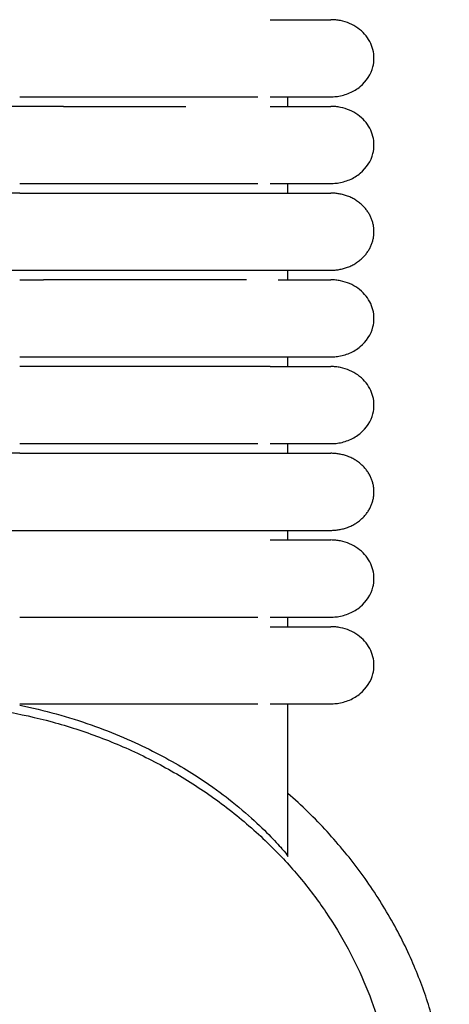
# Model space of a CAD drawing. Header units: millimetres. Extents: x -31695 to -19845, y -5614 to 7253.
# Tile 256 of 256: x -27559 to -27537, y 4580 to 4632. Entities that reach past the tile are written whole.
import ezdxf

# ---------------------------------------------------------------- set-up
doc = ezdxf.new("R2010")
doc.units = ezdxf.units.MM
doc.layers.add('2d', color=7, linetype='Continuous', true_color=0x000000)

msp = doc.modelspace()

# ---------------------------------------------------------------- linework, layer by layer
at = {"layer": '2d', "linetype": 'Continuous', "lineweight": -3}
for points, knots in [([(-27546.155, 4632.272), (-27545.378, 4632.272), (-27544.742, 4632.272), (-27544.25, 4632.272), (-27543.83, 4632.272), (-27543.514, 4632.272), (-27543.301, 4632.272), (-27543.087, 4632.272), (-27542.975, 4632.272), (-27542.96, 4632.272)], [0, 0, 0, 0, 8.649968, 8.649968, 8.649968, 15.950267, 15.950267, 15.950267, 23.144583, 23.144583, 23.144583, 23.144583]), ([(-27542.959, 4628.212), (-27542.771, 4628.218), (-27542.696, 4628.224), (-27542.621, 4628.234), (-27542.398, 4628.265), (-27542.18, 4628.325), (-27541.976, 4628.413), (-27541.772, 4628.5), (-27541.583, 4628.616), (-27541.417, 4628.753), (-27541.086, 4629.029), (-27540.85, 4629.395), (-27540.749, 4629.79), (-27540.674, 4630.086), (-27540.674, 4630.398), (-27540.75, 4630.693), (-27540.825, 4630.989), (-27540.976, 4631.27), (-27541.187, 4631.507), (-27541.399, 4631.745), (-27541.671, 4631.939), (-27541.976, 4632.071), (-27542.129, 4632.137), (-27542.29, 4632.187), (-27542.455, 4632.221), (-27542.538, 4632.238), (-27542.622, 4632.25), (-27542.748, 4632.263), (-27542.79, 4632.266), (-27542.864, 4632.269), (-27542.928, 4632.271), (-27542.96, 4632.272)], [23.445609, 23.445609, 23.445609, 23.445609, 23.445749, 23.445749, 23.445749, 24.046116, 24.046116, 24.046116, 24.64693, 24.64693, 24.64693, 25.861234, 25.861234, 25.861234, 26.766786, 26.766786, 26.766786, 27.671692, 27.671692, 27.671692, 28.576946, 28.576946, 28.576946, 29.026686, 29.026686, 29.026686, 29.266126, 29.266126, 29.385838, 29.385838, 29.475562, 29.475562, 29.475562, 29.475562]), ([(-27559.349, 4628.212), (-27559.121, 4628.212), (-27558.891, 4628.212), (-27558.664, 4628.212), (-27558.436, 4628.212), (-27558.208, 4628.212), (-27557.98, 4628.212), (-27557.752, 4628.212), (-27557.525, 4628.212), (-27557.298, 4628.212), (-27557.071, 4628.212), (-27556.845, 4628.212), (-27556.62, 4628.212), (-27556.395, 4628.212), (-27556.171, 4628.212), (-27555.948, 4628.212), (-27555.726, 4628.212), (-27555.504, 4628.212), (-27555.284, 4628.212), (-27555.064, 4628.212), (-27554.846, 4628.212), (-27554.63, 4628.212), (-27554.576, 4628.212), (-27554.522, 4628.212), (-27554.468, 4628.212), (-27554.414, 4628.212), (-27554.36, 4628.212), (-27554.307, 4628.212), (-27554.2, 4628.212), (-27554.093, 4628.212), (-27553.987, 4628.212), (-27553.774, 4628.212), (-27553.565, 4628.212), (-27553.359, 4628.212), (-27553.153, 4628.212), (-27552.951, 4628.212), (-27552.752, 4628.212), (-27552.553, 4628.212), (-27552.358, 4628.212), (-27552.167, 4628.212), (-27551.976, 4628.212), (-27551.788, 4628.212), (-27551.605, 4628.212), (-27551.421, 4628.212), (-27551.242, 4628.212), (-27551.066, 4628.212), (-27550.891, 4628.212), (-27550.719, 4628.212), (-27550.552, 4628.212), (-27550.385, 4628.212), (-27550.222, 4628.212), (-27550.063, 4628.212), (-27549.905, 4628.212), (-27549.751, 4628.212), (-27549.548, 4628.212), (-27549.53, 4628.212), (-27549.513, 4628.212), (-27549.391, 4628.212), (-27549.322, 4628.212), (-27549.253, 4628.212), (-27549.134, 4628.212), (-27549.117, 4628.212), (-27549.1, 4628.212), (-27548.982, 4628.212), (-27548.949, 4628.212), (-27548.916, 4628.212), (-27548.784, 4628.212), (-27548.719, 4628.212), (-27548.654, 4628.212), (-27548.59, 4628.212), (-27548.526, 4628.212), (-27548.463, 4628.212), (-27548.401, 4628.212), (-27548.37, 4628.212), (-27548.339, 4628.212), (-27548.216, 4628.212), (-27548.156, 4628.212), (-27548.096, 4628.212), (-27548.037, 4628.212), (-27547.978, 4628.212), (-27547.919, 4628.212), (-27547.862, 4628.212), (-27547.805, 4628.212), (-27547.748, 4628.212), (-27547.693, 4628.212), (-27547.665, 4628.212), (-27547.638, 4628.212), (-27547.529, 4628.212), (-27547.476, 4628.212), (-27547.423, 4628.212), (-27546.808, 4628.212)], [0, 0, 0, 0, 0.658366, 0.658366, 0.658366, 1.318038, 1.318038, 1.318038, 1.978912, 1.978912, 1.978912, 2.640875, 2.640875, 2.640875, 3.303813, 3.303813, 3.303813, 3.967626, 3.967626, 3.967626, 4.632246, 4.632246, 4.632246, 4.798507, 4.798507, 4.798507, 4.964815, 4.964815, 4.964815, 5.297586, 5.297586, 5.297586, 5.962019, 5.962019, 5.962019, 6.620303, 6.620303, 6.620303, 7.272781, 7.272781, 7.272781, 7.919518, 7.919518, 7.919518, 8.560439, 8.560439, 8.560439, 9.195412, 9.195412, 9.195412, 9.824209, 9.824209, 9.824209, 10.519526, 10.519526, 10.519526, 10.739223, 10.739223, 10.739223, 11.107917, 11.107917, 11.107917, 11.33061, 11.33061, 11.33061, 11.629215, 11.629215, 11.629215, 11.929698, 11.929698, 11.929698, 12.232016, 12.232016, 12.232016, 12.536122, 12.536122, 12.536122, 12.841991, 12.841991, 12.841991, 13.14959, 13.14959, 13.14959, 13.458898, 13.458898, 13.458898, 13.769898, 13.769898, 13.769898, 14.082578, 14.082578, 14.082578, 14.082578]), ([(-27546.154, 4628.212), (-27545.38, 4628.212), (-27544.743, 4628.212), (-27544.249, 4628.212), (-27543.83, 4628.212), (-27543.514, 4628.212), (-27543.3, 4628.212), (-27543.086, 4628.212), (-27542.975, 4628.212), (-27542.96, 4628.212)], [0, 0, 0, 0, 8.587812, 8.587812, 8.587812, 15.835651, 15.835651, 15.835651, 22.978269, 22.978269, 22.978269, 22.978269]), ([(-27557.894, 4627.704), (-27558.324, 4627.704), (-27558.757, 4627.704), (-27559.909, 4627.704), (-27560.626, 4627.704), (-27561.335, 4627.704)], [-2.32221383, -2.32221383, -2.32221383, -2.32221383, -2.31409427, -2.31409427, -2.30066392, -2.30066392, -2.30066392, -2.30066392]), ([(-27557.04, 4627.704), (-27556.9, 4627.704), (-27556.534, 4627.704), (-27555.947, 4627.704), (-27555.283, 4627.704), (-27554.792, 4627.704), (-27554.468, 4627.704), (-27554.253, 4627.704), (-27554.093, 4627.704), (-27553.774, 4627.704), (-27553.356, 4627.704), (-27552.749, 4627.704), (-27552.164, 4627.704), (-27551.601, 4627.704), (-27551.078, 4627.704), (-27550.75, 4627.704), (-27550.596, 4627.704)], [1.6861385, 1.6861385, 1.6861385, 1.6861385, 1.7178401, 1.7690017, 1.8201632, 1.8713248, 1.8841152, 1.8969056, 1.9224864, 1.9224864, 1.9738461, 2.0252058, 2.0765655, 2.1279253, 2.179285, 2.2261565, 2.2261565, 2.2261565, 2.2261565]), ([(-27546.155, 4627.704), (-27545.378, 4627.704), (-27544.742, 4627.704), (-27544.25, 4627.704), (-27543.83, 4627.704), (-27543.514, 4627.704), (-27543.301, 4627.704), (-27543.087, 4627.704), (-27542.975, 4627.704), (-27542.96, 4627.704)], [0, 0, 0, 0, 8.649968, 8.649968, 8.649968, 15.950267, 15.950267, 15.950267, 23.144583, 23.144583, 23.144583, 23.144583]), ([(-27542.959, 4623.644), (-27542.771, 4623.65), (-27542.696, 4623.657), (-27542.621, 4623.667), (-27542.398, 4623.697), (-27542.18, 4623.758), (-27541.976, 4623.845), (-27541.772, 4623.933), (-27541.583, 4624.048), (-27541.417, 4624.186), (-27541.086, 4624.461), (-27540.85, 4624.828), (-27540.749, 4625.222), (-27540.674, 4625.518), (-27540.674, 4625.83), (-27540.75, 4626.126), (-27540.825, 4626.422), (-27540.976, 4626.703), (-27541.187, 4626.94), (-27541.399, 4627.177), (-27541.671, 4627.371), (-27541.976, 4627.503), (-27542.129, 4627.569), (-27542.29, 4627.619), (-27542.455, 4627.653), (-27542.538, 4627.67), (-27542.622, 4627.683), (-27542.748, 4627.696), (-27542.79, 4627.699), (-27542.864, 4627.702), (-27542.928, 4627.703), (-27542.96, 4627.704)], [23.445594, 23.445594, 23.445594, 23.445594, 23.445744, 23.445744, 23.445744, 24.046111, 24.046111, 24.046111, 24.646926, 24.646926, 24.646926, 25.861231, 25.861231, 25.861231, 26.766783, 26.766783, 26.766783, 27.67169, 27.67169, 27.67169, 28.576946, 28.576946, 28.576946, 29.026685, 29.026685, 29.026685, 29.266125, 29.266125, 29.385838, 29.385838, 29.475561, 29.475561, 29.475561, 29.475561]), ([(-27559.348, 4623.644), (-27559.12, 4623.644), (-27558.892, 4623.644), (-27558.664, 4623.644), (-27558.436, 4623.644), (-27558.208, 4623.644), (-27557.98, 4623.644), (-27557.752, 4623.644), (-27557.525, 4623.644), (-27557.298, 4623.644), (-27557.071, 4623.644), (-27556.845, 4623.644), (-27556.62, 4623.644), (-27556.395, 4623.644), (-27556.171, 4623.644), (-27555.948, 4623.644), (-27555.726, 4623.644), (-27555.504, 4623.644), (-27555.284, 4623.644), (-27555.064, 4623.644), (-27554.846, 4623.644), (-27554.63, 4623.644), (-27554.576, 4623.644), (-27554.522, 4623.644), (-27554.468, 4623.644), (-27554.414, 4623.644), (-27554.36, 4623.644), (-27554.307, 4623.644), (-27554.2, 4623.644), (-27554.093, 4623.644), (-27553.987, 4623.644), (-27553.774, 4623.644), (-27553.565, 4623.644), (-27553.359, 4623.644), (-27553.153, 4623.644), (-27552.951, 4623.644), (-27552.752, 4623.644), (-27552.553, 4623.644), (-27552.358, 4623.644), (-27552.167, 4623.644), (-27551.976, 4623.644), (-27551.788, 4623.644), (-27551.605, 4623.644), (-27551.421, 4623.644), (-27551.242, 4623.644), (-27551.066, 4623.644), (-27550.891, 4623.644), (-27550.719, 4623.644), (-27550.552, 4623.644), (-27550.385, 4623.644), (-27550.222, 4623.644), (-27550.063, 4623.644), (-27549.905, 4623.644), (-27549.751, 4623.644), (-27549.548, 4623.644), (-27549.53, 4623.644), (-27549.513, 4623.644), (-27549.391, 4623.644), (-27549.322, 4623.644), (-27549.253, 4623.644), (-27549.134, 4623.644), (-27549.117, 4623.644), (-27549.1, 4623.644), (-27548.982, 4623.644), (-27548.949, 4623.644), (-27548.916, 4623.644), (-27548.784, 4623.644), (-27548.719, 4623.644), (-27548.654, 4623.644), (-27548.59, 4623.644), (-27548.526, 4623.644), (-27548.463, 4623.644), (-27548.401, 4623.644), (-27548.37, 4623.644), (-27548.339, 4623.644), (-27548.216, 4623.644), (-27548.156, 4623.644), (-27548.096, 4623.644), (-27548.037, 4623.644), (-27547.978, 4623.644), (-27547.919, 4623.644), (-27547.862, 4623.644), (-27547.805, 4623.644), (-27547.748, 4623.644), (-27547.693, 4623.644), (-27547.665, 4623.644), (-27547.638, 4623.644), (-27547.529, 4623.644), (-27547.476, 4623.644), (-27547.423, 4623.644), (-27546.808, 4623.644)], [1.75829, 1.75829, 1.75829, 1.75829, 2.417582, 2.417582, 2.417582, 3.07725, 3.07725, 3.07725, 3.738121, 3.738121, 3.738121, 4.400081, 4.400081, 4.400081, 5.063015, 5.063015, 5.063015, 5.726825, 5.726825, 5.726825, 6.391441, 6.391441, 6.391441, 6.557701, 6.557701, 6.557701, 6.724009, 6.724009, 6.724009, 7.056777, 7.056777, 7.056777, 7.721207, 7.721207, 7.721207, 8.379487, 8.379487, 8.379487, 9.031962, 9.031962, 9.031962, 9.678695, 9.678695, 9.678695, 10.319613, 10.319613, 10.319613, 10.954582, 10.954582, 10.954582, 11.583376, 11.583376, 11.583376, 12.278689, 12.278689, 12.278689, 12.498385, 12.498385, 12.498385, 12.867077, 12.867077, 12.867077, 13.089769, 13.089769, 13.089769, 13.388372, 13.388372, 13.388372, 13.688854, 13.688854, 13.688854, 13.99117, 13.99117, 13.99117, 14.295275, 14.295275, 14.295275, 14.601141, 14.601141, 14.601141, 14.908739, 14.908739, 14.908739, 15.218046, 15.218046, 15.218046, 15.529043, 15.529043, 15.529043, 15.841722, 15.841722, 15.841722, 15.841722]), ([(-27546.154, 4623.644), (-27545.38, 4623.644), (-27544.743, 4623.644), (-27544.249, 4623.644), (-27543.83, 4623.644), (-27543.514, 4623.644), (-27543.3, 4623.644), (-27543.086, 4623.644), (-27542.975, 4623.644), (-27542.96, 4623.644)], [0, 0, 0, 0, 8.587813, 8.587813, 8.587813, 15.835653, 15.835653, 15.835653, 22.978272, 22.978272, 22.978272, 22.978272]), ([(-27558.975, 4618.57), (-27558.871, 4618.57), (-27558.58, 4618.57), (-27558.288, 4618.57), (-27558.1, 4618.57)], [1.54112297, 1.54112297, 1.54112297, 1.54112297, 1.56435541, 1.60649747, 1.60649747, 1.60649747, 1.60649747]), ([(-27547.414, 4618.57), (-27547.452, 4618.57), (-27547.49, 4618.57), (-27547.57, 4618.57), (-27547.573, 4618.57), (-27547.576, 4618.57), (-27547.693, 4618.57), (-27547.748, 4618.57), (-27547.805, 4618.57), (-27547.862, 4618.57), (-27547.919, 4618.57), (-27547.977, 4618.57), (-27548.036, 4618.57), (-27548.096, 4618.57), (-27548.155, 4618.57), (-27548.216, 4618.57), (-27548.247, 4618.57), (-27548.277, 4618.57), (-27548.401, 4618.57), (-27548.463, 4618.57), (-27548.526, 4618.57), (-27548.59, 4618.57), (-27548.654, 4618.57), (-27548.719, 4618.57), (-27548.883, 4618.57), (-27548.916, 4618.57), (-27548.949, 4618.57), (-27549.033, 4618.57), (-27549.049, 4618.57), (-27549.066, 4618.57), (-27549.185, 4618.57), (-27549.253, 4618.57), (-27549.322, 4618.57), (-27549.391, 4618.57), (-27549.426, 4618.57), (-27549.46, 4618.57), (-27549.601, 4618.57), (-27549.75, 4618.57), (-27549.905, 4618.57), (-27550.063, 4618.57), (-27550.222, 4618.57), (-27550.385, 4618.57), (-27550.552, 4618.57), (-27550.719, 4618.57), (-27550.891, 4618.57), (-27551.066, 4618.57), (-27551.242, 4618.57), (-27551.421, 4618.57), (-27551.605, 4618.57), (-27551.788, 4618.57), (-27551.976, 4618.57), (-27552.167, 4618.57), (-27552.358, 4618.57), (-27552.553, 4618.57), (-27552.752, 4618.57), (-27552.951, 4618.57), (-27553.153, 4618.57), (-27553.359, 4618.57), (-27553.565, 4618.57), (-27553.774, 4618.57), (-27553.987, 4618.57), (-27554.093, 4618.57), (-27554.2, 4618.57), (-27554.307, 4618.57), (-27554.36, 4618.57), (-27554.414, 4618.57), (-27554.468, 4618.57), (-27554.522, 4618.57), (-27554.576, 4618.57), (-27554.63, 4618.57), (-27554.846, 4618.57), (-27555.064, 4618.57), (-27555.284, 4618.57), (-27555.504, 4618.57), (-27555.725, 4618.57), (-27555.948, 4618.57), (-27556.171, 4618.57), (-27556.395, 4618.57), (-27556.62, 4618.57), (-27556.845, 4618.57), (-27557.071, 4618.57), (-27557.298, 4618.57), (-27557.525, 4618.57), (-27557.752, 4618.57), (-27557.98, 4618.57), (-27558.02, 4618.57), (-27558.06, 4618.57), (-27558.1, 4618.57)], [4.900923, 4.900923, 4.900923, 4.900923, 5.180605, 5.180605, 5.180605, 5.394597, 5.394597, 5.394597, 5.678553, 5.678553, 5.678553, 5.960941, 5.960941, 5.960941, 6.241739, 6.241739, 6.241739, 6.520923, 6.520923, 6.520923, 6.798466, 6.798466, 6.798466, 7.211607, 7.211607, 7.211607, 7.416717, 7.416717, 7.416717, 7.620827, 7.620827, 7.620827, 7.89138, 7.89138, 7.89138, 8.160061, 8.160061, 8.160061, 8.731387, 8.731387, 8.731387, 9.308629, 9.308629, 9.308629, 9.891552, 9.891552, 9.891552, 10.479928, 10.479928, 10.479928, 11.073643, 11.073643, 11.073643, 11.672637, 11.672637, 11.672637, 12.276952, 12.276952, 12.276952, 12.886914, 12.886914, 12.886914, 13.19241, 13.19241, 13.19241, 13.345091, 13.345091, 13.345091, 13.497726, 13.497726, 13.497726, 14.107861, 14.107861, 14.107861, 14.717257, 14.717257, 14.717257, 15.325856, 15.325856, 15.325856, 15.933552, 15.933552, 15.933552, 16.540259, 16.540259, 16.540259, 16.647021, 16.647021, 16.647021, 16.647021]), ([(-27545.73, 4618.57), (-27545.143, 4618.57), (-27544.649, 4618.57), (-27544.25, 4618.57), (-27543.83, 4618.57), (-27543.514, 4618.57), (-27543.301, 4618.57), (-27543.087, 4618.57), (-27542.975, 4618.57), (-27542.96, 4618.57)], [1.597887, 1.597887, 1.597887, 1.597887, 8.626045, 8.626045, 8.626045, 15.938393, 15.938393, 15.938393, 23.144583, 23.144583, 23.144583, 23.144583]), ([(-27542.959, 4614.51), (-27542.771, 4614.515), (-27542.696, 4614.522), (-27542.621, 4614.532), (-27542.398, 4614.562), (-27542.18, 4614.623), (-27541.976, 4614.711), (-27541.772, 4614.798), (-27541.583, 4614.913), (-27541.417, 4615.051), (-27541.086, 4615.327), (-27540.85, 4615.693), (-27540.749, 4616.088), (-27540.674, 4616.384), (-27540.674, 4616.695), (-27540.75, 4616.991), (-27540.825, 4617.287), (-27540.976, 4617.568), (-27541.187, 4617.805), (-27541.399, 4618.043), (-27541.671, 4618.237), (-27541.976, 4618.369), (-27542.129, 4618.434), (-27542.29, 4618.485), (-27542.455, 4618.519), (-27542.538, 4618.535), (-27542.622, 4618.548), (-27542.748, 4618.561), (-27542.79, 4618.564), (-27542.864, 4618.567), (-27542.928, 4618.569), (-27542.96, 4618.57)], [23.445568, 23.445568, 23.445568, 23.445568, 23.445735, 23.445735, 23.445735, 24.046103, 24.046103, 24.046103, 24.646919, 24.646919, 24.646919, 25.861225, 25.861225, 25.861225, 26.766779, 26.766779, 26.766779, 27.671687, 27.671687, 27.671687, 28.576944, 28.576944, 28.576944, 29.026684, 29.026684, 29.026684, 29.266125, 29.266125, 29.385838, 29.385838, 29.475562, 29.475562, 29.475562, 29.475562]), ([(-27559.349, 4614.51), (-27559.12, 4614.51), (-27558.892, 4614.51), (-27558.664, 4614.51), (-27558.436, 4614.51), (-27558.208, 4614.51), (-27557.98, 4614.51), (-27557.752, 4614.51), (-27557.525, 4614.51), (-27557.298, 4614.51), (-27557.071, 4614.51), (-27556.845, 4614.51), (-27556.62, 4614.51), (-27556.395, 4614.51), (-27556.171, 4614.51), (-27555.948, 4614.51), (-27555.726, 4614.51), (-27555.504, 4614.51), (-27555.284, 4614.51), (-27555.064, 4614.51), (-27554.846, 4614.51), (-27554.63, 4614.51), (-27554.576, 4614.51), (-27554.522, 4614.51), (-27554.468, 4614.51), (-27554.414, 4614.51), (-27554.36, 4614.51), (-27554.307, 4614.51), (-27554.2, 4614.51), (-27554.093, 4614.51), (-27553.987, 4614.51), (-27553.774, 4614.51), (-27553.565, 4614.51), (-27553.359, 4614.51), (-27553.153, 4614.51), (-27552.951, 4614.51), (-27552.752, 4614.51), (-27552.553, 4614.51), (-27552.358, 4614.51), (-27552.167, 4614.51), (-27551.976, 4614.51), (-27551.788, 4614.51), (-27551.605, 4614.51), (-27551.421, 4614.51), (-27551.242, 4614.51), (-27551.066, 4614.51), (-27550.891, 4614.51), (-27550.719, 4614.51), (-27550.552, 4614.51), (-27550.385, 4614.51), (-27550.222, 4614.51), (-27550.063, 4614.51), (-27549.905, 4614.51), (-27549.751, 4614.51), (-27549.548, 4614.51), (-27549.53, 4614.51), (-27549.513, 4614.51), (-27549.391, 4614.51), (-27549.322, 4614.51), (-27549.253, 4614.51), (-27549.134, 4614.51), (-27549.117, 4614.51), (-27549.1, 4614.51), (-27548.982, 4614.51), (-27548.949, 4614.51), (-27548.916, 4614.51), (-27548.784, 4614.51), (-27548.719, 4614.51), (-27548.654, 4614.51), (-27548.59, 4614.51), (-27548.526, 4614.51), (-27548.463, 4614.51), (-27548.401, 4614.51), (-27548.37, 4614.51), (-27548.339, 4614.51), (-27548.216, 4614.51), (-27548.156, 4614.51), (-27548.096, 4614.51), (-27548.037, 4614.51), (-27547.978, 4614.51), (-27547.919, 4614.51), (-27547.862, 4614.51), (-27547.805, 4614.51), (-27547.748, 4614.51), (-27547.693, 4614.51), (-27547.665, 4614.51), (-27547.638, 4614.51), (-27547.529, 4614.51), (-27547.476, 4614.51), (-27547.423, 4614.51), (-27546.808, 4614.51)], [1.758098, 1.758098, 1.758098, 1.758098, 2.417599, 2.417599, 2.417599, 3.077266, 3.077266, 3.077266, 3.738136, 3.738136, 3.738136, 4.400096, 4.400096, 4.400096, 5.063029, 5.063029, 5.063029, 5.726838, 5.726838, 5.726838, 6.391453, 6.391453, 6.391453, 6.557713, 6.557713, 6.557713, 6.72402, 6.72402, 6.72402, 7.056788, 7.056788, 7.056788, 7.721217, 7.721217, 7.721217, 8.379497, 8.379497, 8.379497, 9.03197, 9.03197, 9.03197, 9.678703, 9.678703, 9.678703, 10.31962, 10.31962, 10.31962, 10.954589, 10.954589, 10.954589, 11.583382, 11.583382, 11.583382, 12.278694, 12.278694, 12.278694, 12.498389, 12.498389, 12.498389, 12.867081, 12.867081, 12.867081, 13.089773, 13.089773, 13.089773, 13.388375, 13.388375, 13.388375, 13.688857, 13.688857, 13.688857, 13.991173, 13.991173, 13.991173, 14.295277, 14.295277, 14.295277, 14.601143, 14.601143, 14.601143, 14.908741, 14.908741, 14.908741, 15.218047, 15.218047, 15.218047, 15.529044, 15.529044, 15.529044, 15.841722, 15.841722, 15.841722, 15.841722]), ([(-27546.808, 4614.51), (-27545.732, 4614.51), (-27544.876, 4614.51), (-27544.249, 4614.51), (-27543.83, 4614.51), (-27543.514, 4614.51), (-27543.3, 4614.51), (-27543.086, 4614.51), (-27542.975, 4614.51), (-27542.96, 4614.51)], [-2.273607, -2.273607, -2.273607, -2.273607, 8.607055, 8.607055, 8.607055, 15.845206, 15.845206, 15.845206, 22.978277, 22.978277, 22.978277, 22.978277]), ([(-27546.155, 4614.002), (-27546.375, 4614.002), (-27546.575, 4614.002), (-27546.82, 4614.002), (-27546.823, 4614.002), (-27546.825, 4614.002), (-27546.936, 4614.002), (-27546.947, 4614.002), (-27546.958, 4614.002), (-27547.075, 4614.002), (-27547.087, 4614.002), (-27547.098, 4614.002), (-27547.22, 4614.002), (-27547.245, 4614.002), (-27547.27, 4614.002), (-27547.372, 4614.002), (-27547.423, 4614.002), (-27547.476, 4614.002), (-27547.57, 4614.002), (-27547.573, 4614.002), (-27547.576, 4614.002), (-27547.693, 4614.002), (-27547.748, 4614.002), (-27547.805, 4614.002), (-27547.862, 4614.002), (-27547.919, 4614.002), (-27547.977, 4614.002), (-27548.036, 4614.002), (-27548.096, 4614.002), (-27548.155, 4614.002), (-27548.216, 4614.002), (-27548.247, 4614.002), (-27548.277, 4614.002), (-27548.401, 4614.002), (-27548.463, 4614.002), (-27548.526, 4614.002), (-27548.59, 4614.002), (-27548.654, 4614.002), (-27548.719, 4614.002), (-27548.883, 4614.002), (-27548.916, 4614.002), (-27548.949, 4614.002), (-27549.033, 4614.002), (-27549.049, 4614.002), (-27549.066, 4614.002), (-27549.185, 4614.002), (-27549.253, 4614.002), (-27549.322, 4614.002), (-27549.391, 4614.002), (-27549.426, 4614.002), (-27549.46, 4614.002), (-27549.601, 4614.002), (-27549.75, 4614.002), (-27549.905, 4614.002), (-27550.063, 4614.002), (-27550.222, 4614.002), (-27550.385, 4614.002), (-27550.552, 4614.002), (-27550.719, 4614.002), (-27550.891, 4614.002), (-27551.066, 4614.002), (-27551.242, 4614.002), (-27551.421, 4614.002), (-27551.605, 4614.002), (-27551.788, 4614.002), (-27551.976, 4614.002), (-27552.167, 4614.002), (-27552.358, 4614.002), (-27552.553, 4614.002), (-27552.752, 4614.002), (-27552.951, 4614.002), (-27553.153, 4614.002), (-27553.359, 4614.002), (-27553.565, 4614.002), (-27553.774, 4614.002), (-27553.987, 4614.002), (-27554.093, 4614.002), (-27554.2, 4614.002), (-27554.307, 4614.002), (-27554.36, 4614.002), (-27554.414, 4614.002), (-27554.468, 4614.002), (-27554.522, 4614.002), (-27554.576, 4614.002), (-27554.63, 4614.002), (-27554.846, 4614.002), (-27555.064, 4614.002), (-27555.284, 4614.002), (-27555.504, 4614.002), (-27555.725, 4614.002), (-27555.948, 4614.002), (-27556.171, 4614.002), (-27556.395, 4614.002), (-27556.62, 4614.002), (-27556.845, 4614.002), (-27557.071, 4614.002), (-27557.298, 4614.002), (-27557.525, 4614.002), (-27557.752, 4614.002), (-27557.98, 4614.002), (-27558.208, 4614.002), (-27558.436, 4614.002), (-27558.664, 4614.002), (-27558.892, 4614.002), (-27559.121, 4614.002), (-27559.349, 4614.002)], [2.070105, 2.070105, 2.070105, 2.070105, 3.695037, 3.695037, 3.695037, 3.951576, 3.951576, 3.951576, 4.243284, 4.243284, 4.243284, 4.533434, 4.533434, 4.533434, 4.822033, 4.822033, 4.822033, 5.180608, 5.180608, 5.180608, 5.3946, 5.3946, 5.3946, 5.678556, 5.678556, 5.678556, 5.960943, 5.960943, 5.960943, 6.241741, 6.241741, 6.241741, 6.520926, 6.520926, 6.520926, 6.798468, 6.798468, 6.798468, 7.21161, 7.21161, 7.21161, 7.41672, 7.41672, 7.41672, 7.62083, 7.62083, 7.62083, 7.891382, 7.891382, 7.891382, 8.160064, 8.160064, 8.160064, 8.73139, 8.73139, 8.73139, 9.308632, 9.308632, 9.308632, 9.891555, 9.891555, 9.891555, 10.47993, 10.47993, 10.47993, 11.073646, 11.073646, 11.073646, 11.67264, 11.67264, 11.67264, 12.276954, 12.276954, 12.276954, 12.886917, 12.886917, 12.886917, 13.192413, 13.192413, 13.192413, 13.345094, 13.345094, 13.345094, 13.497729, 13.497729, 13.497729, 14.107864, 14.107864, 14.107864, 14.71726, 14.71726, 14.71726, 15.325859, 15.325859, 15.325859, 15.933555, 15.933555, 15.933555, 16.540262, 16.540262, 16.540262, 17.145854, 17.145854, 17.145854, 17.750254, 17.750254, 17.750254, 17.750254]), ([(-27546.155, 4614.002), (-27545.378, 4614.002), (-27544.742, 4614.002), (-27544.25, 4614.002), (-27543.83, 4614.002), (-27543.514, 4614.002), (-27543.301, 4614.002), (-27543.087, 4614.002), (-27542.975, 4614.002), (-27542.96, 4614.002)], [0, 0, 0, 0, 8.649968, 8.649968, 8.649968, 15.950267, 15.950267, 15.950267, 23.144583, 23.144583, 23.144583, 23.144583]), ([(-27542.959, 4609.942), (-27542.771, 4609.948), (-27542.696, 4609.955), (-27542.621, 4609.965), (-27542.398, 4609.995), (-27542.18, 4610.056), (-27541.976, 4610.143), (-27541.772, 4610.231), (-27541.583, 4610.346), (-27541.417, 4610.484), (-27541.086, 4610.759), (-27540.85, 4611.126), (-27540.749, 4611.52), (-27540.674, 4611.816), (-27540.674, 4612.128), (-27540.75, 4612.424), (-27540.825, 4612.72), (-27540.976, 4613.001), (-27541.187, 4613.238), (-27541.399, 4613.475), (-27541.671, 4613.669), (-27541.976, 4613.801), (-27542.129, 4613.867), (-27542.29, 4613.917), (-27542.455, 4613.951), (-27542.538, 4613.968), (-27542.622, 4613.981), (-27542.748, 4613.994), (-27542.79, 4613.997), (-27542.864, 4614), (-27542.928, 4614.001), (-27542.96, 4614.002)], [23.445485, 23.445485, 23.445485, 23.445485, 23.445707, 23.445707, 23.445707, 24.046078, 24.046078, 24.046078, 24.646897, 24.646897, 24.646897, 25.861209, 25.861209, 25.861209, 26.766767, 26.766767, 26.766767, 27.671679, 27.671679, 27.671679, 28.57694, 28.57694, 28.57694, 29.026682, 29.026682, 29.026682, 29.266124, 29.266124, 29.385837, 29.385837, 29.475561, 29.475561, 29.475561, 29.475561]), ([(-27559.349, 4609.942), (-27559.121, 4609.942), (-27558.891, 4609.942), (-27558.664, 4609.942), (-27558.436, 4609.942), (-27558.208, 4609.942), (-27557.98, 4609.942), (-27557.752, 4609.942), (-27557.525, 4609.942), (-27557.298, 4609.942), (-27557.071, 4609.942), (-27556.845, 4609.942), (-27556.62, 4609.942), (-27556.395, 4609.942), (-27556.171, 4609.942), (-27555.948, 4609.942), (-27555.726, 4609.942), (-27555.504, 4609.942), (-27555.284, 4609.942), (-27555.064, 4609.942), (-27554.846, 4609.942), (-27554.63, 4609.942), (-27554.576, 4609.942), (-27554.522, 4609.942), (-27554.468, 4609.942), (-27554.414, 4609.942), (-27554.36, 4609.942), (-27554.307, 4609.942), (-27554.2, 4609.942), (-27554.093, 4609.942), (-27553.987, 4609.942), (-27553.774, 4609.942), (-27553.565, 4609.942), (-27553.359, 4609.942), (-27553.153, 4609.942), (-27552.951, 4609.942), (-27552.752, 4609.942), (-27552.553, 4609.942), (-27552.358, 4609.942), (-27552.167, 4609.942), (-27551.976, 4609.942), (-27551.788, 4609.942), (-27551.605, 4609.942), (-27551.421, 4609.942), (-27551.242, 4609.942), (-27551.066, 4609.942), (-27550.891, 4609.942), (-27550.719, 4609.942), (-27550.552, 4609.942), (-27550.385, 4609.942), (-27550.222, 4609.942), (-27550.063, 4609.942), (-27549.905, 4609.942), (-27549.751, 4609.942), (-27549.548, 4609.942), (-27549.53, 4609.942), (-27549.513, 4609.942), (-27549.391, 4609.942), (-27549.322, 4609.942), (-27549.253, 4609.942), (-27549.134, 4609.942), (-27549.117, 4609.942), (-27549.1, 4609.942), (-27548.982, 4609.942), (-27548.949, 4609.942), (-27548.916, 4609.942), (-27548.784, 4609.942), (-27548.719, 4609.942), (-27548.654, 4609.942), (-27548.59, 4609.942), (-27548.526, 4609.942), (-27548.463, 4609.942), (-27548.401, 4609.942), (-27548.37, 4609.942), (-27548.339, 4609.942), (-27548.216, 4609.942), (-27548.156, 4609.942), (-27548.096, 4609.942), (-27548.037, 4609.942), (-27547.978, 4609.942), (-27547.919, 4609.942), (-27547.862, 4609.942), (-27547.805, 4609.942), (-27547.748, 4609.942), (-27547.693, 4609.942), (-27547.665, 4609.942), (-27547.638, 4609.942), (-27547.529, 4609.942), (-27547.476, 4609.942), (-27547.423, 4609.942), (-27546.808, 4609.942)], [0, 0, 0, 0, 0.658366, 0.658366, 0.658366, 1.318038, 1.318038, 1.318038, 1.978912, 1.978912, 1.978912, 2.640875, 2.640875, 2.640875, 3.303813, 3.303813, 3.303813, 3.967626, 3.967626, 3.967626, 4.632247, 4.632247, 4.632247, 4.798507, 4.798507, 4.798507, 4.964816, 4.964816, 4.964816, 5.297586, 5.297586, 5.297586, 5.962019, 5.962019, 5.962019, 6.620303, 6.620303, 6.620303, 7.272781, 7.272781, 7.272781, 7.919518, 7.919518, 7.919518, 8.560439, 8.560439, 8.560439, 9.195412, 9.195412, 9.195412, 9.82421, 9.82421, 9.82421, 10.519526, 10.519526, 10.519526, 10.739223, 10.739223, 10.739223, 11.107918, 11.107918, 11.107918, 11.330611, 11.330611, 11.330611, 11.629215, 11.629215, 11.629215, 11.929699, 11.929699, 11.929699, 12.232016, 12.232016, 12.232016, 12.536123, 12.536123, 12.536123, 12.841991, 12.841991, 12.841991, 13.149591, 13.149591, 13.149591, 13.458899, 13.458899, 13.458899, 13.769898, 13.769898, 13.769898, 14.082578, 14.082578, 14.082578, 14.082578]), ([(-27546.154, 4609.942), (-27545.38, 4609.942), (-27544.743, 4609.942), (-27544.249, 4609.942), (-27543.83, 4609.942), (-27543.514, 4609.942), (-27543.3, 4609.942), (-27543.086, 4609.942), (-27542.975, 4609.942), (-27542.96, 4609.942)], [0, 0, 0, 0, 8.587816, 8.587816, 8.587816, 15.835658, 15.835658, 15.835658, 22.97828, 22.97828, 22.97828, 22.97828]), ([(-27546.155, 4604.868), (-27545.378, 4604.868), (-27544.742, 4604.868), (-27544.25, 4604.868), (-27543.83, 4604.868), (-27543.514, 4604.868), (-27543.301, 4604.868), (-27543.087, 4604.868), (-27542.975, 4604.868), (-27542.96, 4604.868)], [0, 0, 0, 0, 8.649968, 8.649968, 8.649968, 15.950267, 15.950267, 15.950267, 23.144583, 23.144583, 23.144583, 23.144583]), ([(-27542.959, 4600.808), (-27542.771, 4600.813), (-27542.696, 4600.82), (-27542.621, 4600.83), (-27542.398, 4600.86), (-27542.18, 4600.921), (-27541.976, 4601.009), (-27541.772, 4601.096), (-27541.583, 4601.211), (-27541.417, 4601.349), (-27541.086, 4601.625), (-27540.85, 4601.991), (-27540.749, 4602.386), (-27540.674, 4602.682), (-27540.674, 4602.993), (-27540.75, 4603.289), (-27540.825, 4603.585), (-27540.976, 4603.866), (-27541.187, 4604.103), (-27541.399, 4604.341), (-27541.671, 4604.535), (-27541.976, 4604.667), (-27542.129, 4604.732), (-27542.29, 4604.783), (-27542.455, 4604.817), (-27542.538, 4604.833), (-27542.622, 4604.846), (-27542.748, 4604.859), (-27542.79, 4604.862), (-27542.864, 4604.865), (-27542.928, 4604.867), (-27542.96, 4604.868)], [23.444661, 23.444661, 23.444661, 23.444661, 23.445434, 23.445434, 23.445434, 24.045832, 24.045832, 24.045832, 24.646678, 24.646678, 24.646678, 25.861045, 25.861045, 25.861045, 26.766644, 26.766644, 26.766644, 27.671597, 27.671597, 27.671597, 28.576899, 28.576899, 28.576899, 29.026662, 29.026662, 29.026662, 29.266114, 29.266114, 29.385833, 29.385833, 29.475561, 29.475561, 29.475561, 29.475561]), ([(-27559.349, 4600.808), (-27559.121, 4600.808), (-27558.891, 4600.808), (-27558.664, 4600.808), (-27558.436, 4600.808), (-27558.208, 4600.808), (-27557.98, 4600.808), (-27557.752, 4600.808), (-27557.525, 4600.808), (-27557.298, 4600.808), (-27557.071, 4600.808), (-27556.845, 4600.808), (-27556.62, 4600.808), (-27556.395, 4600.808), (-27556.171, 4600.808), (-27555.948, 4600.808), (-27555.726, 4600.808), (-27555.504, 4600.808), (-27555.284, 4600.808), (-27555.064, 4600.808), (-27554.846, 4600.808), (-27554.63, 4600.808), (-27554.576, 4600.808), (-27554.522, 4600.808), (-27554.468, 4600.808), (-27554.414, 4600.808), (-27554.36, 4600.808), (-27554.307, 4600.808), (-27554.2, 4600.808), (-27554.093, 4600.808), (-27553.987, 4600.808), (-27553.774, 4600.808), (-27553.565, 4600.808), (-27553.359, 4600.808), (-27553.153, 4600.808), (-27552.951, 4600.808), (-27552.752, 4600.808), (-27552.553, 4600.808), (-27552.358, 4600.808), (-27552.167, 4600.808), (-27551.976, 4600.808), (-27551.788, 4600.808), (-27551.605, 4600.808), (-27551.421, 4600.808), (-27551.242, 4600.808), (-27551.066, 4600.808), (-27550.891, 4600.808), (-27550.719, 4600.808), (-27550.552, 4600.808), (-27550.385, 4600.808), (-27550.222, 4600.808), (-27550.063, 4600.808), (-27549.905, 4600.808), (-27549.751, 4600.808), (-27549.548, 4600.808), (-27549.53, 4600.808), (-27549.513, 4600.808), (-27549.391, 4600.808), (-27549.322, 4600.808), (-27549.253, 4600.808), (-27549.134, 4600.808), (-27549.117, 4600.808), (-27549.1, 4600.808), (-27548.982, 4600.808), (-27548.949, 4600.808), (-27548.916, 4600.808), (-27548.784, 4600.808), (-27548.719, 4600.808), (-27548.654, 4600.808), (-27548.59, 4600.808), (-27548.526, 4600.808), (-27548.463, 4600.808), (-27548.401, 4600.808), (-27548.37, 4600.808), (-27548.339, 4600.808), (-27548.216, 4600.808), (-27548.156, 4600.808), (-27548.096, 4600.808), (-27548.037, 4600.808), (-27547.978, 4600.808), (-27547.919, 4600.808), (-27547.862, 4600.808), (-27547.805, 4600.808), (-27547.748, 4600.808), (-27547.693, 4600.808), (-27547.665, 4600.808), (-27547.638, 4600.808), (-27547.529, 4600.808), (-27547.476, 4600.808), (-27547.423, 4600.808), (-27546.808, 4600.808)], [0, 0, 0, 0, 0.658366, 0.658366, 0.658366, 1.318038, 1.318038, 1.318038, 1.978912, 1.978912, 1.978912, 2.640876, 2.640876, 2.640876, 3.303813, 3.303813, 3.303813, 3.967626, 3.967626, 3.967626, 4.632247, 4.632247, 4.632247, 4.798507, 4.798507, 4.798507, 4.964816, 4.964816, 4.964816, 5.297586, 5.297586, 5.297586, 5.962019, 5.962019, 5.962019, 6.620303, 6.620303, 6.620303, 7.272781, 7.272781, 7.272781, 7.919518, 7.919518, 7.919518, 8.56044, 8.56044, 8.56044, 9.195412, 9.195412, 9.195412, 9.82421, 9.82421, 9.82421, 10.519526, 10.519526, 10.519526, 10.739224, 10.739224, 10.739224, 11.107918, 11.107918, 11.107918, 11.330611, 11.330611, 11.330611, 11.629216, 11.629216, 11.629216, 11.929699, 11.929699, 11.929699, 12.232017, 12.232017, 12.232017, 12.536123, 12.536123, 12.536123, 12.841991, 12.841991, 12.841991, 13.149591, 13.149591, 13.149591, 13.458899, 13.458899, 13.458899, 13.769899, 13.769899, 13.769899, 14.082578, 14.082578, 14.082578, 14.082578]), ([(-27546.154, 4600.808), (-27545.38, 4600.808), (-27544.743, 4600.808), (-27544.249, 4600.808), (-27543.83, 4600.808), (-27543.514, 4600.808), (-27543.3, 4600.808), (-27543.086, 4600.808), (-27542.975, 4600.808), (-27542.96, 4600.808)], [0, 0, 0, 0, 8.587817, 8.587817, 8.587817, 15.835662, 15.835662, 15.835662, 22.978285, 22.978285, 22.978285, 22.978285]), ([(-27546.155, 4600.3), (-27545.378, 4600.3), (-27544.742, 4600.3), (-27544.25, 4600.3), (-27543.83, 4600.3), (-27543.514, 4600.3), (-27543.301, 4600.3), (-27543.087, 4600.3), (-27542.975, 4600.3), (-27542.96, 4600.3)], [0, 0, 0, 0, 8.649968, 8.649968, 8.649968, 15.950267, 15.950267, 15.950267, 23.144583, 23.144583, 23.144583, 23.144583]), ([(-27542.959, 4596.24), (-27542.771, 4596.246), (-27542.696, 4596.253), (-27542.621, 4596.263), (-27542.398, 4596.293), (-27542.18, 4596.354), (-27541.976, 4596.441), (-27541.772, 4596.529), (-27541.583, 4596.644), (-27541.417, 4596.782), (-27541.086, 4597.057), (-27540.85, 4597.424), (-27540.749, 4597.818), (-27540.674, 4598.114), (-27540.674, 4598.426), (-27540.75, 4598.722), (-27540.825, 4599.018), (-27540.976, 4599.299), (-27541.187, 4599.536), (-27541.399, 4599.773), (-27541.671, 4599.967), (-27541.976, 4600.099), (-27542.129, 4600.165), (-27542.29, 4600.215), (-27542.455, 4600.249), (-27542.538, 4600.266), (-27542.622, 4600.279), (-27542.748, 4600.292), (-27542.79, 4600.295), (-27542.864, 4600.298), (-27542.928, 4600.299), (-27542.96, 4600.3)], [23.445721, 23.445721, 23.445721, 23.445721, 23.445786, 23.445786, 23.445786, 24.046149, 24.046149, 24.046149, 24.64696, 24.64696, 24.64696, 25.861256, 25.861256, 25.861256, 26.766802, 26.766802, 26.766802, 27.671702, 27.671702, 27.671702, 28.576952, 28.576952, 28.576952, 29.026688, 29.026688, 29.026688, 29.266126, 29.266126, 29.385838, 29.385838, 29.475561, 29.475561, 29.475561, 29.475561]), ([(-27559.349, 4596.24), (-27559.121, 4596.24), (-27558.891, 4596.24), (-27558.664, 4596.24), (-27558.436, 4596.24), (-27558.208, 4596.24), (-27557.98, 4596.24), (-27557.752, 4596.24), (-27557.525, 4596.24), (-27557.298, 4596.24), (-27557.071, 4596.24), (-27556.845, 4596.24), (-27556.62, 4596.24), (-27556.395, 4596.24), (-27556.171, 4596.24), (-27555.948, 4596.24), (-27555.726, 4596.24), (-27555.504, 4596.24), (-27555.284, 4596.24), (-27555.064, 4596.24), (-27554.846, 4596.24), (-27554.63, 4596.24), (-27554.576, 4596.24), (-27554.522, 4596.24), (-27554.468, 4596.24), (-27554.414, 4596.24), (-27554.36, 4596.24), (-27554.307, 4596.24), (-27554.2, 4596.24), (-27554.093, 4596.24), (-27553.987, 4596.24), (-27553.774, 4596.24), (-27553.565, 4596.24), (-27553.359, 4596.24), (-27553.153, 4596.24), (-27552.951, 4596.24), (-27552.752, 4596.24), (-27552.553, 4596.24), (-27552.358, 4596.24), (-27552.167, 4596.24), (-27551.976, 4596.24), (-27551.788, 4596.24), (-27551.605, 4596.24), (-27551.421, 4596.24), (-27551.242, 4596.24), (-27551.066, 4596.24), (-27550.891, 4596.24), (-27550.719, 4596.24), (-27550.552, 4596.24), (-27550.385, 4596.24), (-27550.222, 4596.24), (-27550.063, 4596.24), (-27549.905, 4596.24), (-27549.751, 4596.24), (-27549.548, 4596.24), (-27549.53, 4596.24), (-27549.513, 4596.24), (-27549.391, 4596.24), (-27549.322, 4596.24), (-27549.253, 4596.24), (-27549.185, 4596.24), (-27549.151, 4596.24), (-27549.117, 4596.24), (-27548.982, 4596.24), (-27548.949, 4596.24), (-27548.916, 4596.24), (-27548.784, 4596.24), (-27548.752, 4596.24), (-27548.719, 4596.24), (-27548.59, 4596.24), (-27548.526, 4596.24), (-27548.463, 4596.24), (-27548.401, 4596.24), (-27548.339, 4596.24), (-27548.277, 4596.24), (-27548.216, 4596.24), (-27548.156, 4596.24), (-27548.096, 4596.24), (-27548.037, 4596.24), (-27547.978, 4596.24), (-27547.919, 4596.24), (-27547.862, 4596.24), (-27547.833, 4596.24), (-27547.805, 4596.24), (-27547.693, 4596.24), (-27547.665, 4596.24), (-27547.638, 4596.24), (-27547.529, 4596.24), (-27547.476, 4596.24), (-27547.423, 4596.24), (-27546.808, 4596.24)], [0, 0, 0, 0, 0.658366, 0.658366, 0.658366, 1.318038, 1.318038, 1.318038, 1.978912, 1.978912, 1.978912, 2.640876, 2.640876, 2.640876, 3.303814, 3.303814, 3.303814, 3.967627, 3.967627, 3.967627, 4.632248, 4.632248, 4.632248, 4.798508, 4.798508, 4.798508, 4.964817, 4.964817, 4.964817, 5.297587, 5.297587, 5.297587, 5.96202, 5.96202, 5.96202, 6.620305, 6.620305, 6.620305, 7.272783, 7.272783, 7.272783, 7.91952, 7.91952, 7.91952, 8.560441, 8.560441, 8.560441, 9.195414, 9.195414, 9.195414, 9.824213, 9.824213, 9.824213, 10.519521, 10.519521, 10.519521, 10.739218, 10.739218, 10.739218, 11.033925, 11.033925, 11.033925, 11.330605, 11.330605, 11.330605, 11.62921, 11.62921, 11.62921, 11.929691, 11.929691, 11.929691, 12.232008, 12.232008, 12.232008, 12.536117, 12.536117, 12.536117, 12.841986, 12.841986, 12.841986, 13.149586, 13.149586, 13.149586, 13.458892, 13.458892, 13.458892, 13.769892, 13.769892, 13.769892, 14.082571, 14.082571, 14.082571, 14.082571]), ([(-27559.349, 4596.166), (-27558.692, 4596.034), (-27558.055, 4595.882), (-27556.787, 4595.532), (-27556.18, 4595.341), (-27554.404, 4594.716), (-27553.314, 4594.239), (-27551.39, 4593.265), (-27550.564, 4592.773), (-27549.197, 4591.877), (-27548.673, 4591.485), (-27548.353, 4591.235)], [-4.707518, -4.707518, -4.707518, -4.707518, -4.537448, -4.537448, -4.367491, -4.367491, -4.02987, -4.02987, -3.689472, -3.689472, -3.350421, -3.350421, -3.350421, -3.350421]), ([(-27546.154, 4596.24), (-27545.38, 4596.24), (-27544.743, 4596.24), (-27544.249, 4596.24), (-27543.83, 4596.24), (-27543.514, 4596.24), (-27543.3, 4596.24), (-27543.086, 4596.24), (-27542.975, 4596.24), (-27542.96, 4596.24)], [0, 0, 0, 0, 8.587819, 8.587819, 8.587819, 15.835664, 15.835664, 15.835664, 22.978287, 22.978287, 22.978287, 22.978287]), ([(-27548.353, 4591.235), (-27547.329, 4590.432), (-27546.549, 4589.686), (-27545.76, 4588.862), (-27545.561, 4588.637), (-27545.294, 4588.318), (-27545.227, 4588.224), (-27545.226, 4588.202)], [-11.930881, -11.930881, -11.930881, -11.930881, -10.823751, -10.823751, -10.270181, -10.270181, -9.716197, -9.716197, -9.716197, -9.716197])]:
    msp.add_open_spline(points, degree=3, knots=knots, dxfattribs=at)
for points, degree in [([(-27545.226, 4627.704), (-27545.226, 4627.958), (-27545.226, 4628.212)], 2), ([(-27557.04, 4627.704), (-27557.323, 4627.704), (-27557.608, 4627.704), (-27557.894, 4627.704)], 3), ([(-27559.349, 4623.137), (-27569.288, 4623.137), (-27579.226, 4623.137)], 2), ([(-27545.226, 4623.137), (-27545.226, 4623.391), (-27545.226, 4623.644)], 2), ([(-27579.226, 4619.077), (-27569.288, 4619.077), (-27559.349, 4619.077)], 2), ([(-27545.226, 4618.57), (-27545.226, 4618.823), (-27545.226, 4619.077)], 2), ([(-27559.349, 4618.57), (-27559.224, 4618.57), (-27559.1, 4618.57), (-27558.975, 4618.57)], 3), ([(-27545.226, 4614.002), (-27545.226, 4614.256), (-27545.226, 4614.51)], 2), ([(-27542.96, 4614.51), (-27542.96, 4614.51), (-27542.959, 4614.51), (-27542.959, 4614.51)], 3), ([(-27542.959, 4614.51), (-27542.959, 4614.51), (-27542.959, 4614.51), (-27542.96, 4614.51)], 3), ([(-27545.226, 4609.435), (-27545.226, 4609.688), (-27545.226, 4609.942)], 2), ([(-27559.349, 4609.435), (-27569.288, 4609.435), (-27579.226, 4609.435)], 2), ([(-27579.226, 4605.375), (-27569.288, 4605.375), (-27559.349, 4605.375)], 2), ([(-27545.226, 4604.868), (-27545.226, 4605.121), (-27545.226, 4605.375)], 2), ([(-27545.226, 4600.3), (-27545.226, 4600.554), (-27545.226, 4600.808)], 2), ([(-27545.226, 4588.202), (-27545.226, 4592.221), (-27545.226, 4596.24)], 2)]:
    msp.add_open_spline(points, degree=degree, dxfattribs=at)
for points, weights, knots in [([(-27559.349, 4623.137), (-27553.715, 4623.137), (-27549.732, 4623.137), (-27547.068, 4623.137), (-27546.154, 4623.137)], [1, 0.853553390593, 0.853553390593, 0.853553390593, 0.919067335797], [0, 0, 0, 9.941125, 9.941125, 16.590224, 16.590224, 16.590224]), ([(-27542.96, 4619.077), (-27540.693, 4619.077), (-27540.693, 4621.107), (-27540.693, 4623.137), (-27542.96, 4623.137)], [1, 0.707106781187, 1, 0.707106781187, 1], [0, 0, 0, 1.570796, 1.570796, 3.141593, 3.141593, 3.141593]), ([(-27559.349, 4619.077), (-27553.715, 4619.077), (-27549.732, 4619.077), (-27547.068, 4619.077), (-27546.154, 4619.077)], [1, 0.853553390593, 0.853553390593, 0.853553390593, 0.919067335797], [0, 0, 0, 9.941125, 9.941125, 16.590224, 16.590224, 16.590224]), ([(-27559.349, 4609.435), (-27553.715, 4609.435), (-27549.732, 4609.435), (-27547.068, 4609.435), (-27546.154, 4609.435)], [1, 0.853553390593, 0.853553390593, 0.853553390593, 0.919067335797], [0, 0, 0, 9.941125, 9.941125, 16.590224, 16.590224, 16.590224]), ([(-27542.96, 4605.375), (-27540.693, 4605.375), (-27540.693, 4607.405), (-27540.693, 4609.435), (-27542.96, 4609.435)], [1, 0.707106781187, 1, 0.707106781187, 1], [0, 0, 0, 1.570796, 1.570796, 3.141593, 3.141593, 3.141593]), ([(-27559.349, 4605.375), (-27553.715, 4605.375), (-27549.732, 4605.375), (-27547.068, 4605.375), (-27546.154, 4605.375)], [1, 0.853553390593, 0.853553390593, 0.853553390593, 0.919067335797], [0, 0, 0, 9.941125, 9.941125, 16.590224, 16.590224, 16.590224]), ([(-27590.599, 4573.403), (-27590.599, 4596.275), (-27565.06, 4596.275), (-27539.521, 4596.275), (-27539.521, 4573.403)], [1, 0.707106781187, 1, 0.707106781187, 1], [78.539816, 78.539816, 78.539816, 117.809725, 117.809725, 157.079633, 157.079633, 157.079633])]:
    msp.add_rational_spline(points, weights, degree=2, knots=knots, dxfattribs=at)
for points, weights in [([(-27546.154, 4623.137), (-27542.96, 4623.137), (-27542.96, 4623.137)], [0.919067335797, 0.951503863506, 1]), ([(-27546.154, 4619.077), (-27542.96, 4619.077), (-27542.96, 4619.077)], [0.919067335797, 0.951503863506, 1]), ([(-27546.154, 4609.435), (-27542.96, 4609.435), (-27542.96, 4609.435)], [0.919067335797, 0.951503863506, 1]), ([(-27546.154, 4605.375), (-27542.96, 4605.375), (-27542.96, 4605.375)], [0.919067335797, 0.951503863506, 1]), ([(-27536.726, 4573.403), (-27536.726, 4584.063), (-27545.226, 4591.524)], [1, 0.851785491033, 0.85357473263])]:
    msp.add_rational_spline(points, weights, degree=2, dxfattribs=at)

doc.saveas('drawing.dxf')
